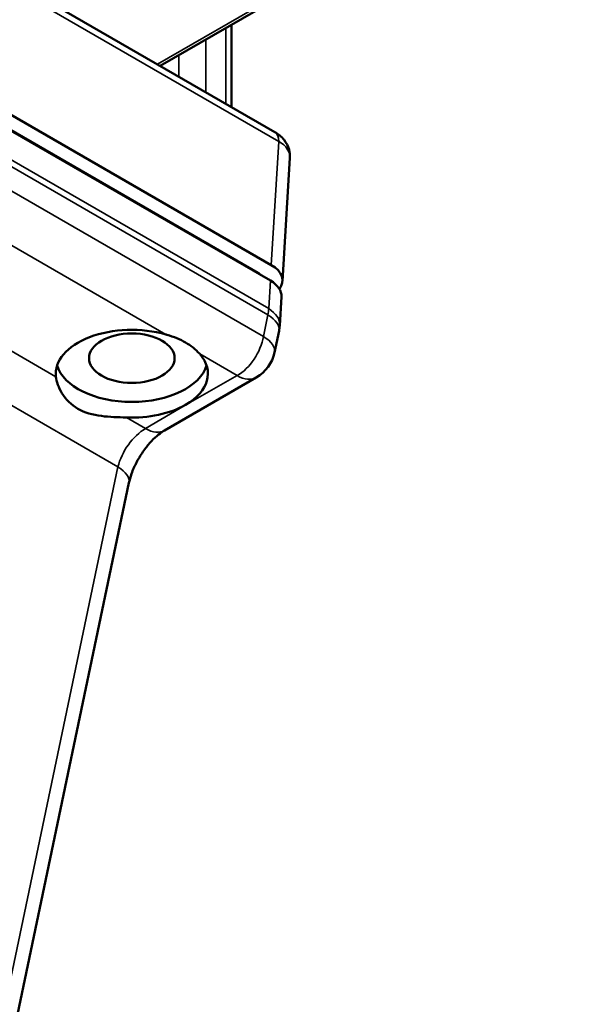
# Model space of a CAD drawing. Header units: millimetres. Extents: x 75 to 4764, y 75 to 3163.
# Tile 144 of 198: x 3393 to 3423, y 1054 to 1106. Entities that reach past the tile are written whole.
import ezdxf

# ---------------------------------------------------------------- set-up
doc = ezdxf.new("R2010")
doc.units = ezdxf.units.MM
doc.header["$LTSCALE"] = 15
doc.layers.add('Visible (ISO)', color=7, linetype='Continuous', lineweight=50)
doc.layers.add('Visible Narrow (ISO)', color=7, linetype='Continuous', lineweight=35)

msp = doc.modelspace()

# ---------------------------------------------------------------- linework, layer by layer
at = {"layer": 'Visible (ISO)'}
for p, q in [((3347.734, 1134.121), (3406.375, 1100.265)), ((3406.188, 1093.275), (3347.941, 1126.904)), ((3405.481, 1092.867), (3347.234, 1126.496)), ((3347.941, 1126.059), (3406.139, 1092.458)), ((3400.344, 1103.747), (3422.958, 1116.803)), ((3404.095, 1101.581), (3404.095, 1105.913)), ((3406.773, 1092.419), (3407.165, 1098.91)), ((3406.723, 1091.602), (3406.633, 1090.103)), ((3406.594, 1089.813), (3406.356, 1088.681)), ((3405.399, 1087.36), (3400.578, 1084.576)), ((3398.703, 1081.82), (3389.137, 1036.188))]:
    msp.add_line(p, q, dxfattribs=at)
for centre, start, end in [((3404.636, 1090.223), 348.1599, 356.5387), ((3404.399, 1089.092), 300, 348.1599)]:
    msp.add_arc(centre, 2, start, end, dxfattribs=at)
for centre, major_axis, ratio, start_param, end_param in [((3404.771, 1092.459), (2.002, 0), 0.576647, 5.886724, 7.067974), ((3404.722, 1091.642), (2.002, 0), 0.576647, 6.248321, 7.067974), ((3398.854, 1087.56), (-4, 0), 0.57735, 4.246567, 6.353739), ((3398.854, 1087.56), (4, 0), 0.57735, 5.497693, 6.749007), ((3398.854, 1088.376), (-3.983, 0), 0.57735, 0.165942, 2.97565), ((3398.854, 1087.56), (4, 0), 0.57735, 4.641835, 5.497693), ((3396.745, 1082.23), (1.957, -0.41), 0.45206, 6.283169, 6.283186)]:
    msp.add_ellipse(centre, major_axis=major_axis, ratio=ratio, start_param=start_param, end_param=end_param, dxfattribs=at)
msp.add_ellipse((3398.854, 1088.376), major_axis=(-2.25, 0), ratio=0.57735, dxfattribs=at)
for points, knots in [([(3406.375, 1100.265), (3406.559, 1100.159), (3406.725, 1100.021), (3406.975, 1099.709), (3407.068, 1099.533), (3407.158, 1099.206), (3407.174, 1099.057), (3407.165, 1098.91)], [0, 0, 0, 0, 0.0672672, 0.0672672, 0.1285113, 0.1285113, 0.1752032, 0.1752032, 0.1752032, 0.1752032]), ([(3400.65, 1089.623), (3400.664, 1089.619), (3400.677, 1089.615), (3401.063, 1089.501), (3401.405, 1089.361), (3401.959, 1089.041), (3402.214, 1088.836), (3402.414, 1088.612), (3402.421, 1088.605), (3402.427, 1088.597)], [-0.6448559, -0.6448559, -0.6448559, -0.6448559, -0.6406948, -0.6406948, -0.5231924, -0.5231924, -0.4056901, -0.4056901, -0.401529, -0.401529, -0.401529, -0.401529]), ([(3394.864, 1087.397), (3394.895, 1087.143), (3395.001, 1086.831), (3395.383, 1086.21), (3395.678, 1085.912), (3396.366, 1085.515), (3396.795, 1085.395), (3397.681, 1085.283), (3398.132, 1085.274), (3398.572, 1085.256)], [0.3351627, 0.3351627, 0.3351627, 0.3351627, 0.466153, 0.466153, 0.6121123, 0.6121123, 0.7580716, 0.7580716, 0.8890619, 0.8890619, 0.8890619, 0.8890619]), ([(3400.578, 1084.576), (3400.486, 1084.523), (3400.377, 1084.449), (3400.144, 1084.262), (3400.016, 1084.145), (3399.754, 1083.868), (3399.617, 1083.703), (3399.356, 1083.34), (3399.229, 1083.137), (3399.009, 1082.723), (3398.913, 1082.506), (3398.78, 1082.132), (3398.734, 1081.968), (3398.703, 1081.82)], [0, 0, 0, 0, 0.0562317, 0.0562317, 0.1158089, 0.1158089, 0.1812807, 0.1812807, 0.2514092, 0.2514092, 0.3232995, 0.3232995, 0.382428, 0.382428, 0.382428, 0.382428])]:
    msp.add_open_spline(points, degree=3, knots=knots, dxfattribs=at)
msp.add_open_spline([(3405.481, 1092.867), (3405.543, 1092.831), (3405.597, 1092.79), (3405.641, 1092.746)], degree=3, dxfattribs=at)
at = {"layer": 'Visible Narrow (ISO)'}
for p, q in [((3347.941, 1133.634), (3406.582, 1099.778)), ((3347.906, 1124.201), (3406.014, 1090.652)), ((3347.941, 1124.531), (3406.05, 1090.982)), ((3347.731, 1123.033), (3405.777, 1089.52)), ((3350.102, 1118.807), (3400.65, 1089.623)), ((3400.198, 1103.831), (3422.812, 1116.888)), ((3398.123, 1082.658), (3340.23, 1116.083)), ((3394.864, 1087.397), (3346.246, 1115.467)), ((3403.802, 1101.75), (3403.802, 1105.743)), ((3402.742, 1102.362), (3402.742, 1105.131)), ((3401.329, 1103.178), (3401.329, 1104.315)), ((3406.188, 1093.275), (3406.582, 1099.778)), ((3405.481, 1092.867), (3405.481, 1092.838)), ((3406.139, 1092.458), (3406.05, 1090.982)), ((3406.014, 1090.652), (3405.777, 1089.52)), ((3402.427, 1088.597), (3404.399, 1087.459)), ((3404.399, 1087.459), (3401.698, 1085.917)), ((3401.698, 1085.917), (3399.578, 1084.675)), ((3399.578, 1084.675), (3398.572, 1085.256)), ((3398.123, 1082.658), (3388.557, 1037.027))]:
    msp.add_line(p, q, dxfattribs=at)
for centre, major_axis, ratio, start_param, end_param in [((3405.875, 1099.399), (0.5, 0.866), 0.57735, 5.462881, 6.283185), ((3405.166, 1098.991), (-2, 0.06), 0.576998, 3.124149, 3.943801), ((3404.636, 1090.223), (-1, -1.732), 0.57735, 2.129302, 2.321288), ((3404.636, 1090.223), (1.957, -0.41), 0.45206, 0, 0.888737), ((3404.636, 1090.223), (1.996, -0.121), 0.576647, 0, 0.819653), ((3404.399, 1089.092), (-1, -1.732), 0.57735, 0.785398, 2.129302), ((3404.399, 1089.092), (1.957, -0.41), 0.45206, 0, 0.888737), ((3404.399, 1089.092), (1, -1.732), 0.57735, 5.497787, 6.283185), ((3399.479, 1083.099), (-1.098, -1.675), 0.535804, 3.957316, 5.301218), ((3399.578, 1086.308), (1, -1.732), 0.57735, 5.497787, 6.283185), ((3396.745, 1082.23), (1.957, -0.41), 0.45206, 0.000017, 0.888737)]:
    msp.add_ellipse(centre, major_axis=major_axis, ratio=ratio, start_param=start_param, end_param=end_param, dxfattribs=at)

doc.saveas('drawing.dxf')
